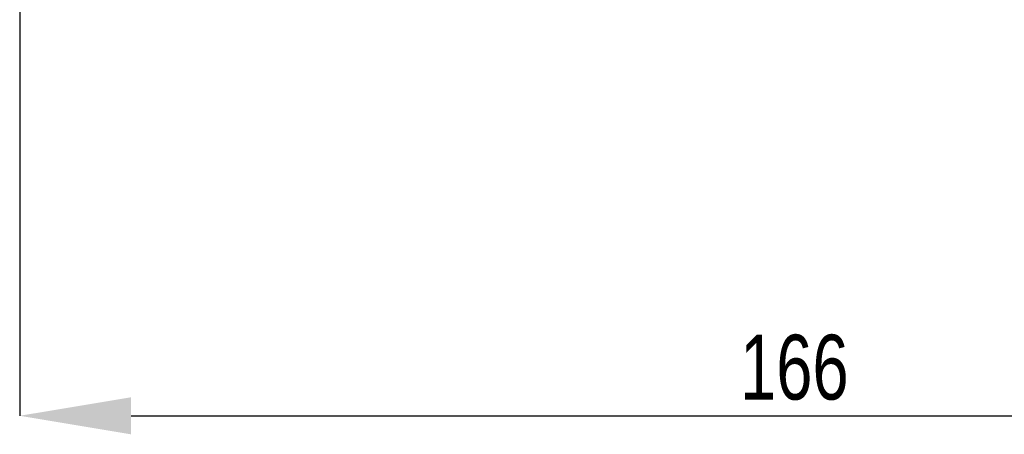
# Model space of a CAD drawing. Header units: millimetres. Extents: x 5 to 589, y 5 to 415.
# Tile 12 of 18: x 369 to 422, y 239 to 261. Entities that reach past the tile are written whole.
import ezdxf

# ---------------------------------------------------------------- set-up
doc = ezdxf.new("R2010")
doc.units = ezdxf.units.MM
doc.header["$PDSIZE"] = -1
doc.layers.add('QUOTE', color=1, linetype='Continuous')
doc.styles.add('SLDTEXTSTYLE0', font='TXT', dxfattribs={"width": 0.75})
doc.dimstyles.new('SLDDIMSTYLE0', dxfattribs={"dimtxt": 3.5, "dimasz": 6, "dimexe": 0, "dimexo": 0.0625, "dimgap": 0.875, "dimtad": 1, "dimdec": 1, "dimlfac": 2, "dimrnd": 1e-09, "dimzin": 12, "dimdsep": 46, "dimtxsty": 'SLDTEXTSTYLE0', "dimsah": 1, "dimcen": 0.09, "dimadec": 0, "dimazin": 3, "dimtfac": 1, "dimtdec": 3, "dimtofl": 0, "dimtmove": 0, "dimatfit": 3, "dimfxl": 1, "dimfrac": 2, "dimtolj": 1, "dimtzin": 12, "dimarcsym": 0})

# ---------------------------------------------------------------- blocks, each defined once
blk = doc.blocks.new('_D_12')
at = {"layer": 'Defpoints', "color": 0}
for p in [(369.168, 262.178), (452.168, 262.178), (452.168, 240.078)]:
    blk.add_point(p, dxfattribs=at)
at = {"layer": 'QUOTE', "color": 0, "lineweight": -2}
for p, q in [((369.168, 262.115), (369.168, 240.078)), ((452.168, 262.115), (452.168, 240.078)), ((375.168, 240.078), (446.168, 240.078))]:
    blk.add_line(p, q, dxfattribs=at)
at = {"layer": 'QUOTE', "color": 0}
for points in [[(375.168, 241.078), (375.168, 239.078), (369.168, 240.078)], [(446.168, 241.078), (446.168, 239.078), (452.168, 240.078)]]:
    blk.add_solid(points, dxfattribs=at)
at = {"layer": 'QUOTE', "color": 0, "insert": (410.91, 244.453), "char_height": 3.5, "attachment_point": 2, "style": 'SLDTEXTSTYLE0'}
blk.add_mtext('\\A1;166', dxfattribs=at)

msp = doc.modelspace()

# ---------------------------------------------------------------- dimensions: what is measured, and where the dimension line sits
at = {"layer": 'QUOTE'}
dim = msp.add_linear_dim(base=(452.168, 240.078), p1=(369.168, 262.178), p2=(452.168, 262.178), dimstyle='SLDDIMSTYLE0', dxfattribs=at)
dim.commit()
dim.dimension.update_dxf_attribs({"geometry": '_D_12', "text_midpoint": (410.91, 240.078), "dimtype": 160})

doc.saveas('drawing.dxf')
